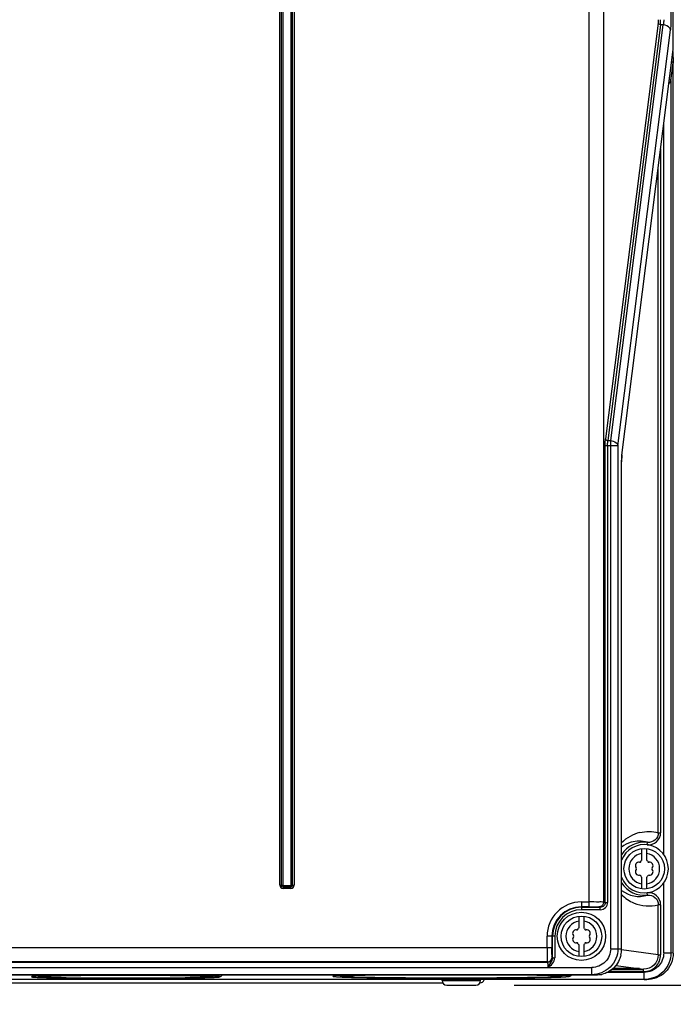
# Model space of a CAD drawing. Header units: inches. Extents: x 0 to 117, y 0 to 83.
# Tile 5 of 73: x 23.03 to 28.37, y 27.3 to 35.33. Entities that reach past the tile are written whole.
import ezdxf

# ---------------------------------------------------------------- set-up
doc = ezdxf.new("R2010")
doc.units = ezdxf.units.IN
doc.header["$LTSCALE"] = 6.431102
doc.header["$MEASUREMENT"] = 0
doc.layers.get('0').update_dxf_attribs({"linetype": 'CONTINUOUS'})
doc.styles.get("Standard").update_dxf_attribs({"font": 'txt', "width": 0.8})
doc.dimstyles.new('DIMSTYLE_1', dxfattribs={"dimtxt": 0.78125, "dimasz": 0.7, "dimexe": 0.18, "dimexo": 0.0625, "dimgap": 0.09, "dimtad": 1, "dimdec": 1, "dimzin": 4, "dimdsep": 46, "dimtxsty": 'STANDARD', "dimblk": '_FILLED', "dimblk1": '_FILLED', "dimblk2": '_FILLED', "dimcen": 0.09, "dimadec": 0, "dimazin": 0, "dimtfac": 1, "dimtdec": 1, "dimtofl": 0, "dimtmove": 0, "dimatfit": 3, "dimldrblk": '_FILLED', "dimfxl": 1, "dimtolj": 1, "dimtzin": 4, "dimarcsym": 0})

# ---------------------------------------------------------------- blocks, each defined once
blk = doc.blocks.new('_FILLED')
at = {"color": 0, "linetype": 'BYBLOCK'}
blk.add_solid([(0, 0), (-1, 0.143), (-1, -0.143)], dxfattribs=at)
blk = doc.blocks.new('*D1')
at = {"color": 7, "linetype": 'CONTINUOUS'}
for p, q in [((34.4062, 24.3699), (34.4062, 32.5758)), ((27.0673, 27.4562), (34.2109, 27.4562)), ((34.2109, 27.4562), (34.7812, 27.4562)), ((34.4062, 27.4562), (34.4062, 24.3699)), ((34.4062, 21.2837), (34.4062, 24.3699)), ((30.4618, 21.2837), (34.2109, 21.2837)), ((34.2109, 21.2837), (34.7812, 21.2837))]:
    blk.add_line(p, q, dxfattribs=at)
at = {"color": 7, "linetype": 'CONTINUOUS', "xscale": 0.7, "yscale": 0.7, "zscale": 0.7}
for p, rotation in [((34.4062, 27.4562), 90), ((34.4062, 21.2837), 270)]:
    blk.add_blockref('_FILLED', p, dxfattribs=dict(at, rotation=rotation))
at = {"color": 7, "linetype": 'CONTINUOUS', "insert": (33.4296, 28.2008), "char_height": 0.78125, "width": 9.375, "attachment_point": 1, "rotation": 90, "line_spacing_factor": 0.9}
blk.add_mtext('200 MIN\\PAIR SPACE INLET', dxfattribs=at)

msp = doc.modelspace()

# ---------------------------------------------------------------- linework, layer by layer
at = {"color": 7, "linetype": 'CONTINUOUS'}
for p, q in [((28.3459, 52.8953), (28.3459, 35.3302)), ((28.3643, 35.0847), (28.3643, 52.9053)), ((27.6795, 28.0966), (27.6795, 52.7065)), ((27.7967, 52.5887), (27.7967, 28.1328)), ((25.1561, 28.2726), (25.1561, 45.0448)), ((25.1683, 45.0448), (25.1683, 28.2726)), ((25.1806, 45.0448), (25.1806, 28.2701)), ((25.2486, 28.2701), (25.2486, 45.0448)), ((25.2609, 28.2726), (25.2609, 45.0448)), ((25.2732, 45.0448), (25.2732, 28.2726)), ((28.2411, 35.3023), (27.8127, 31.9118)), ((28.2606, 35.2884), (27.8323, 31.8978)), ((27.8546, 31.8978), (28.283, 35.2884)), ((28.283, 35.2884), (28.2606, 35.2884)), ((27.9132, 31.8561), (28.3416, 35.2466)), ((27.9466, 31.7788), (28.3643, 35.0875)), ((28.3626, 35.0717), (28.3643, 34.976)), ((28.3459, 34.8326), (28.3643, 34.9778)), ((28.3642, 34.9774), (28.3642, 34.9771)), ((28.3643, 27.7178), (28.3643, 34.975)), ((28.3459, 34.8326), (28.3459, 27.7199)), ((28.2874, 28.5218), (28.2874, 34.476)), ((28.2621, 34.2758), (28.2621, 28.6999)), ((28.2425, 28.6999), (28.2425, 34.1212)), ((27.8323, 31.8978), (27.8546, 31.8978)), ((27.8546, 27.7549), (27.8546, 31.8978)), ((27.9132, 31.8561), (27.8098, 31.8561)), ((27.8098, 28.1328), (27.8098, 31.8561)), ((27.8294, 31.8561), (27.8294, 28.1314)), ((27.9132, 31.8561), (27.9132, 27.7528)), ((27.9439, 31.7256), (27.9437, 31.7256)), ((27.9439, 27.7507), (27.9439, 31.7256)), ((27.9466, 31.7813), (27.9466, 31.7788)), ((28.2425, 28.6999), (28.2621, 28.6999)), ((28.1514, 28.6025), (28.1537, 28.622)), ((28.1083, 28.4772), (28.1083, 28.5709)), ((28.1477, 28.5709), (28.1477, 28.4772)), ((25.1561, 28.2726), (25.1806, 28.2726)), ((25.1806, 28.2701), (25.2486, 28.2701)), ((25.1831, 28.2701), (25.1831, 28.2455)), ((25.2461, 28.2455), (25.2461, 28.2701)), ((25.2486, 28.2726), (25.2732, 28.2726)), ((28.1083, 28.2425), (28.1083, 28.3362)), ((28.1477, 28.3362), (28.1477, 28.2425)), ((28.2874, 27.7199), (28.2874, 28.2917)), ((25.1831, 28.2578), (25.2461, 28.2578)), ((25.2461, 28.2455), (25.1831, 28.2455)), ((28.1537, 28.1914), (28.1514, 28.2109)), ((27.6162, 28.136), (27.6795, 28.136)), ((27.6162, 28.136), (27.6162, 28.0725)), ((27.7967, 28.1328), (27.8098, 28.1328)), ((27.8098, 28.1314), (27.8294, 28.1314)), ((28.2621, 28.1135), (28.2425, 28.1135)), ((28.2425, 27.705), (28.2425, 28.1135)), ((28.2621, 28.1135), (28.2621, 27.705)), ((27.6795, 28.0966), (27.6162, 28.0966)), ((27.6162, 28.0922), (27.77, 28.0922)), ((27.77, 28.0725), (27.6162, 28.0725)), ((27.7576, 28.0948), (27.77, 28.0922)), ((27.77, 28.0725), (27.77, 28.0922)), ((27.5965, 27.9261), (27.5965, 28.0197)), ((27.6359, 28.0197), (27.6359, 27.9261)), ((27.3991, 27.8555), (27.3357, 27.8555)), ((27.3357, 27.7649), (27.3357, 27.8555)), ((27.3751, 27.8555), (27.3751, 27.7649)), ((27.3795, 27.6811), (27.3795, 27.8555)), ((27.3991, 27.8555), (27.3991, 27.6811)), ((27.5965, 27.6913), (27.5965, 27.785)), ((27.6359, 27.785), (27.6359, 27.6913)), ((22.6556, 27.7649), (27.3751, 27.7649)), ((27.8546, 27.7549), (27.9132, 27.7549)), ((27.9132, 27.7528), (27.9437, 27.7528)), ((28.2425, 27.705), (27.9433, 27.7463)), ((27.9437, 27.7507), (27.9439, 27.7507)), ((28.2425, 27.705), (28.2621, 27.705)), ((28.2874, 27.7199), (28.3459, 27.7199)), ((28.3643, 27.7174), (28.3459, 27.7199)), ((19.8614, 27.6457), (27.3395, 27.6457)), ((27.3377, 27.6468), (22.6475, 27.6468)), ((27.3377, 27.6468), (27.3395, 27.6457)), ((27.3771, 27.6862), (27.3788, 27.685)), ((27.3795, 27.6811), (27.3991, 27.6811)), ((19.4931, 27.5415), (27.7078, 27.5415)), ((19.5006, 27.6016), (27.7002, 27.6016)), ((27.7002, 27.5426), (19.5006, 27.5426)), ((27.7002, 27.5426), (27.7002, 27.6016)), ((27.7002, 27.5426), (27.7078, 27.5415)), ((27.8291, 27.5628), (28.129, 27.5628)), ((28.1235, 27.5675), (27.8373, 27.5675)), ((27.8662, 27.5871), (28.1235, 27.5871)), ((27.8971, 27.6184), (28.0804, 27.5931)), ((28.0804, 27.5931), (28.0647, 27.5936)), ((28.0882, 27.592), (28.1235, 27.5871)), ((28.0899, 27.5924), (28.0899, 27.5925)), ((28.1235, 27.5675), (28.1235, 27.5871)), ((28.129, 27.5037), (28.129, 27.5628)), ((28.129, 27.5037), (19.0719, 27.5037)), ((21.8889, 27.4759), (26.4844, 27.4759)), ((23.2546, 27.5183), (23.2646, 27.518)), ((23.2646, 27.518), (23.2754, 27.5178)), ((23.6988, 27.5127), (23.7647, 27.5124)), ((23.895, 27.5122), (23.9013, 27.5122)), ((24.0321, 27.5124), (24.0968, 27.5126)), ((24.5239, 27.5178), (24.5346, 27.5181)), ((24.5346, 27.5181), (24.5446, 27.5183)), ((25.678, 27.5338), (25.705, 27.5354)), ((25.719, 27.5216), (25.7298, 27.5213)), ((25.7298, 27.5213), (25.7412, 27.521)), ((26.4333, 27.5134), (26.4387, 27.5134)), ((26.4792, 27.4956), (26.4792, 27.5013)), ((26.4792, 27.4956), (26.7941, 27.4956)), ((26.588, 27.5132), (26.5961, 27.5133)), ((26.744, 27.5136), (26.7485, 27.5136)), ((26.789, 27.4759), (26.7889, 27.4759)), ((26.7941, 27.4956), (26.7941, 27.5013)), ((28.129, 27.5037), (28.1465, 27.5013)), ((26.5185, 27.4562), (26.7548, 27.4562))]:
    msp.add_line(p, q, dxfattribs=at)
msp.add_lwpolyline([(27.9439, 31.7255), (27.9439, 31.7358), (27.9442, 31.746), (27.9446, 31.7556), (27.9452, 31.7644), (27.9459, 31.7723), (27.9466, 31.7788)], dxfattribs=at)
for centre, radius in [((28.128, 28.4067), 0.1654), ((27.6162, 27.8555), 0.1969), ((27.6162, 27.8555), 0.1654)]:
    msp.add_circle(centre, radius, dxfattribs=at)
for centre, radius, start, end in [((28.163, 28.4032), 0.3067, 103.25987, 135.5942), ((28.128, 28.4067), 0.2169, 83.18611, 148.1443), ((28.128, 28.4067), 0.1969, 200.63056, 159.37997), ((28.0853, 28.404), 0.2283, 106.4689, 128.30416), ((28.0858, 28.4029), 0.2295, 72.77224, 106.4864), ((28.128, 28.4067), 0.126, 98.9893, 261.0107), ((28.128, 28.4067), 0.126, 278.9893, 81.0107), ((28.0838, 28.4322), 0.0278, 79.87712, 220.12227), ((28.0908, 28.4711), 0.0118, 259.87712, 340.12432), ((28.128, 28.4577), 0.0278, 135.18228, 160.2725), ((28.128, 28.4577), 0.0278, 19.87712, 44.81772), ((28.1652, 28.4711), 0.0118, 199.87712, 280.12432), ((28.1722, 28.4322), 0.0278, 319.87712, 100.12227), ((28.0838, 28.3812), 0.0278, 139.87712, 280.12227), ((28.0536, 28.4067), 0.0118, 319.87712, 40.12432), ((28.0908, 28.3423), 0.0118, 19.87712, 100.12432), ((28.128, 28.3557), 0.0278, 199.87712, 224.81772), ((28.128, 28.3557), 0.0278, 315.18228, 340.2725), ((28.1652, 28.3423), 0.0118, 79.87712, 160.12432), ((28.1722, 28.3812), 0.0278, 259.87712, 40.12227), ((28.2024, 28.4067), 0.0118, 139.87712, 220.12432), ((25.1831, 28.2726), 0.0271, 180, 270), ((25.1831, 28.2726), 0.0148, 180, 270), ((25.2461, 28.2726), 0.0271, 270, 0), ((25.2461, 28.2726), 0.0148, 270, 0), ((28.128, 28.4067), 0.2169, 211.8557, 276.81389), ((28.0858, 28.4103), 0.2292, 231.7491, 287.24228), ((28.1629, 28.4102), 0.3067, 224.415, 247.45338), ((27.6162, 27.8555), 0.2805, 90, 180), ((28.1636, 28.4116), 0.3082, 247.44535, 284.75836), ((27.6162, 27.8555), 0.2411, 90, 180), ((27.6162, 27.8555), 0.2367, 90, 180), ((27.6162, 27.8555), 0.217, 90, 180), ((27.6162, 27.8555), 0.126, 98.9893, 261.0107), ((27.6162, 27.8555), 0.126, 278.9893, 81.0107), ((27.572, 27.881), 0.0278, 79.87712, 220.12227), ((27.5418, 27.8555), 0.0118, 319.87712, 40.12432), ((27.579, 27.9199), 0.0118, 259.87712, 340.12432), ((27.6162, 27.9065), 0.0278, 135.18228, 160.2725), ((27.6162, 27.9065), 0.0278, 19.87712, 44.81772), ((27.6534, 27.9199), 0.0118, 199.87712, 280.12432), ((27.6603, 27.881), 0.0278, 319.87712, 100.12227), ((27.6906, 27.8555), 0.0118, 139.87712, 220.12432), ((27.572, 27.83), 0.0278, 139.87712, 280.12227), ((27.579, 27.7911), 0.0118, 19.87712, 100.12432), ((27.6162, 27.8045), 0.0278, 199.87712, 224.81772), ((27.6162, 27.8045), 0.0278, 315.18228, 340.2725), ((27.6534, 27.7911), 0.0118, 79.87712, 160.12432), ((27.6603, 27.83), 0.0278, 259.87712, 40.12227), ((27.7314, 27.7509), 0.2123, 347.25486, 359.9414), ((27.3377, 27.6862), 0.0394, 270.01694, 359.99397), ((27.3395, 27.685), 0.0394, 270.0148, 359.99611), ((27.9705, 21.0129), 6.5815, 89.72929, 90.26632), ((27.9812, 22.8493), 4.745, 89.25242, 89.75389), ((28.0053, 24.7588), 2.8354, 89.00062, 89.23489), ((28.0213, 25.6703), 1.9238, 88.706, 89.00382), ((23.3738, 32.1451), 4.6283, 267.85046, 268.52414), ((23.343, 25.0662), 2.4664, 92.1379, 92.54719), ((23.4062, 23.3701), 4.1636, 91.69588, 92.07119), ((23.898, 70.8463), 43.3341, 269.82371, 269.99607), ((23.8989, 70.8499), 43.3377, 270.00321, 270.17604), ((24.3955, 23.5146), 4.019, 87.88335, 88.29478), ((24.4433, 24.8241), 2.7086, 87.62817, 87.87151), ((24.4072, 32.6459), 5.1294, 271.53526, 272.13919), ((24.4537, 25.0602), 2.4724, 87.45759, 87.86155), ((25.7629, 29.9332), 2.4117, 267.02313, 267.68047), ((25.8192, 31.2754), 3.7551, 267.49383, 268.04027), ((25.84, 31.8061), 4.2862, 267.66395, 268.10846), ((25.8976, 33.5046), 5.9856, 268.02045, 268.29054), ((25.8252, 25.0563), 2.482, 92.34146, 92.77511), ((26.5453, 79.274), 51.7607, 269.71022, 269.87602), ((26.5531, 82.5057), 54.9925, 269.88078, 270.03633), ((26.5185, 27.4956), 0.0394, 180, 270), ((26.5551, 81.3302), 53.8169, 270.04368, 270.20116), ((26.7548, 27.4956), 0.0394, 270, 360), ((26.789, 27.5113), 0.0354, 270, 343.49662), ((27.1391, 35.8424), 8.3245, 271.51266, 271.67214), ((27.2811, 25.0535), 2.4848, 87.22751, 87.65801)]:
    msp.add_arc(centre, radius, start, end, dxfattribs=at)
for points, knots in [([(28.2425, 35.3302), (28.2425, 35.3229), (28.2422, 35.3136), (28.2413, 35.3043), (28.2411, 35.3023)], [0, 0, 0, 0, 0.785423, 1, 1, 1, 1]), ([(28.2606, 35.2884), (28.2608, 35.2914), (28.2618, 35.3053), (28.2621, 35.3192), (28.2621, 35.3302)], [0, 0, 0, 0, 0.214423, 1, 1, 1, 1]), ([(28.2874, 35.3302), (28.2874, 35.3263), (28.287, 35.3123), (28.2855, 35.2983), (28.283, 35.2884)], [0, 0, 0, 0, 0.275538, 1, 1, 1, 1]), ([(28.3459, 35.3302), (28.3459, 35.3225), (28.3456, 35.2946), (28.3441, 35.2667), (28.3416, 35.2466)], [0, 0, 0, 0, 0.275771, 1, 1, 1, 1]), ([(28.3416, 35.2467), (28.3409, 35.252), (28.3308, 35.2761), (28.3026, 35.2872), (28.283, 35.2884)], [0, 0, 0, 0, 0.215541, 1, 1, 1, 1]), ([(28.3296, 34.81), (28.3318, 34.8115), (28.3392, 34.8173), (28.3447, 34.826), (28.3459, 34.8326)], [0, 0, 0, 0, 0.285923, 1, 1, 1, 1]), ([(27.8098, 31.8561), (27.8098, 31.8612), (27.8101, 31.8798), (27.8111, 31.8984), (27.8127, 31.9118)], [0, 0, 0, 0, 0.275771, 1, 1, 1, 1]), ([(27.8294, 31.8561), (27.8294, 31.8599), (27.8296, 31.8739), (27.8306, 31.8879), (27.8323, 31.8978)], [0, 0, 0, 0, 0.275693, 1, 1, 1, 1]), ([(27.8546, 31.8978), (27.8619, 31.8974), (27.8859, 31.8932), (27.9111, 31.8736), (27.9132, 31.8561)], [0, 0, 0, 0, 0.290451, 1, 1, 1, 1]), ([(27.9466, 31.7813), (27.9461, 31.7774), (27.9443, 31.7589), (27.9437, 31.7402), (27.9437, 31.7256)], [0, 0, 0, 0, 0.214585, 1, 1, 1, 1]), ([(28.1514, 28.6025), (28.1781, 28.5993), (28.2372, 28.6165), (28.2621, 28.6729), (28.2621, 28.6999)], [0, 0, 0, 0, 0.500232, 1, 1, 1, 1]), ([(28.2425, 28.6999), (28.2425, 28.6783), (28.2225, 28.633), (28.1752, 28.6195), (28.1537, 28.622)], [0, 0, 0, 0, 0.499736, 1, 1, 1, 1]), ([(28.2621, 28.1135), (28.2621, 28.1405), (28.2372, 28.1969), (28.1781, 28.2141), (28.1514, 28.2109)], [0, 0, 0, 0, 0.499774, 1, 1, 1, 1]), ([(28.1537, 28.1914), (28.1752, 28.1939), (28.2225, 28.1804), (28.2426, 28.1351), (28.2425, 28.1135)], [0, 0, 0, 0, 0.500273, 1, 1, 1, 1]), ([(27.7967, 28.1342), (27.7837, 28.1359), (27.7445, 28.1348), (27.7055, 28.136), (27.6795, 28.136)], [0, 0, 0, 0, 0.333523, 1, 1, 1, 1]), ([(27.7967, 28.1342), (27.7966, 28.1241), (27.7883, 28.1034), (27.7676, 28.0948), (27.7576, 28.0948)], [0, 0, 0, 0, 0.501114, 1, 1, 1, 1]), ([(27.77, 28.0725), (27.7851, 28.0725), (27.8166, 28.0849), (27.8294, 28.1164), (27.8294, 28.1314)], [0, 0, 0, 0, 0.500184, 1, 1, 1, 1]), ([(27.8098, 28.1314), (27.8098, 28.1213), (27.8012, 28.1003), (27.7801, 28.0922), (27.77, 28.0922)], [0, 0, 0, 0, 0.499938, 1, 1, 1, 1]), ([(27.6795, 28.0966), (27.6968, 28.0966), (27.7227, 28.0955), (27.7491, 28.0966), (27.7576, 28.0948)], [0, 0, 0, 0, 0.66639, 1, 1, 1, 1]), ([(27.3357, 27.7649), (27.3357, 27.75), (27.3359, 27.7224), (27.336, 27.6899), (27.3367, 27.6687), (27.3366, 27.6576), (27.3377, 27.6512), (27.3371, 27.6474), (27.3377, 27.6468)], [0, 0, 0, 0, 0.378567, 0.700759, 0.825114, 0.918637, 0.977557, 1, 1, 1, 1]), ([(27.3771, 27.6862), (27.3753, 27.6874), (27.3777, 27.6973), (27.3746, 27.7118), (27.3755, 27.7368), (27.3751, 27.755), (27.3751, 27.7649)], [0, 0, 0, 0, 0.081551, 0.299397, 0.62148, 1, 1, 1, 1]), ([(27.8546, 27.7549), (27.8546, 27.7156), (27.8213, 27.6339), (27.7395, 27.6016), (27.7002, 27.6016)], [0, 0, 0, 0, 0.499814, 1, 1, 1, 1]), ([(27.9132, 27.7549), (27.9132, 27.7006), (27.8675, 27.5877), (27.7545, 27.5426), (27.7002, 27.5426)], [0, 0, 0, 0, 0.500005, 1, 1, 1, 1]), ([(27.9385, 27.704), (27.9299, 27.6662), (27.8906, 27.5939), (27.8189, 27.5538), (27.7812, 27.5446)], [0, 0, 0, 0, 0.49997, 1, 1, 1, 1]), ([(28.2425, 27.705), (28.2425, 27.6748), (28.2168, 27.6118), (28.1537, 27.5871), (28.1235, 27.5871)], [0, 0, 0, 0, 0.499786, 1, 1, 1, 1]), ([(28.1235, 27.5675), (28.1587, 27.5675), (28.2322, 27.5964), (28.2621, 27.6698), (28.2621, 27.705)], [0, 0, 0, 0, 0.500188, 1, 1, 1, 1]), ([(28.2874, 27.7199), (28.2874, 27.6797), (28.2532, 27.5959), (28.1692, 27.5628), (28.129, 27.5628)], [0, 0, 0, 0, 0.49981, 1, 1, 1, 1]), ([(28.3459, 27.7199), (28.3459, 27.6647), (28.2993, 27.5496), (28.1842, 27.5038), (28.129, 27.5037)], [0, 0, 0, 0, 0.5, 1, 1, 1, 1]), ([(28.3643, 27.7174), (28.3643, 27.662), (28.3174, 27.5466), (28.2019, 27.5013), (28.1465, 27.5013)], [0, 0, 0, 0, 0.500081, 1, 1, 1, 1]), ([(27.3395, 27.6457), (27.3406, 27.6453), (27.3398, 27.6393), (27.3415, 27.6316), (27.3414, 27.6175), (27.3416, 27.6076), (27.3416, 27.6021)], [0, 0, 0, 0, 0.08315, 0.300858, 0.623124, 1, 1, 1, 1]), ([(27.3407, 27.6016), (27.355, 27.6111), (27.3848, 27.6295), (27.3982, 27.6642), (27.3991, 27.6811)], [0, 0, 0, 0, 0.503345, 1, 1, 1, 1]), ([(27.3795, 27.6811), (27.3795, 27.6737), (27.3719, 27.6444), (27.3515, 27.622), (27.3416, 27.6024)], [0, 0, 0, 0, 0.252112, 1, 1, 1, 1]), ([(27.3788, 27.685), (27.3791, 27.6849), (27.3793, 27.6828), (27.3794, 27.6813), (27.3794, 27.6798)], [0, 0, 0, 0, 0.166425, 1, 1, 1, 1]), ([(24.5987, 27.5201), (24.6161, 27.5208), (24.6387, 27.5226), (24.6692, 27.5235), (24.6837, 27.5329), (24.6855, 27.5415)], [0, 0, 0, 0, 0.56271, 0.719134, 1, 1, 1, 1]), ([(25.9374, 27.5415), (25.915, 27.5412), (25.8425, 27.5398), (25.7699, 27.5382), (25.7198, 27.536)], [0, 0, 0, 0, 0.308063, 1, 1, 1, 1]), ([(25.7238, 27.5362), (25.7375, 27.5368), (25.8086, 27.5392), (25.8798, 27.5406), (25.9372, 27.5415)], [0, 0, 0, 0, 0.192532, 1, 1, 1, 1]), ([(27.388, 27.536), (27.3742, 27.5365), (27.3013, 27.5392), (27.2283, 27.5406), (27.169, 27.5415)], [0, 0, 0, 0, 0.188001, 1, 1, 1, 1]), ([(27.1692, 27.5415), (27.1908, 27.5412), (27.262, 27.5399), (27.3332, 27.5382), (27.3826, 27.5362)], [0, 0, 0, 0, 0.304761, 1, 1, 1, 1]), ([(27.4079, 27.5379), (27.3972, 27.5382), (27.3476, 27.5397), (27.298, 27.5408), (27.2589, 27.5415)], [0, 0, 0, 0, 0.213966, 1, 1, 1, 1]), ([(27.4487, 27.5238), (27.4663, 27.5246), (27.4932, 27.5253), (27.5305, 27.5303), (27.5356, 27.5415)], [0, 0, 0, 0, 0.58863, 1, 1, 1, 1]), ([(27.7078, 27.5415), (27.7174, 27.5415), (27.742, 27.5423), (27.7666, 27.5437), (27.7816, 27.5446)], [0, 0, 0, 0, 0.389815, 1, 1, 1, 1]), ([(27.8704, 27.5912), (27.9097, 27.5901), (27.9812, 27.5906), (28.0529, 27.5897), (28.085, 27.5918)], [0, 0, 0, 0, 0.549109, 1, 1, 1, 1]), ([(27.9399, 27.5943), (27.9334, 27.5943), (27.911, 27.5941), (27.8887, 27.5939), (27.8729, 27.5935)], [0, 0, 0, 0, 0.292794, 1, 1, 1, 1]), ([(28.0899, 27.5925), (28.0897, 27.5927), (28.0862, 27.5928), (28.0833, 27.593), (28.0804, 27.5931)], [0, 0, 0, 0, 0.084528, 1, 1, 1, 1]), ([(28.0882, 27.592), (28.0886, 27.5921), (28.0898, 27.5918), (28.0894, 27.5924), (28.0893, 27.5924)], [0, 0, 0, 0, 0.831651, 1, 1, 1, 1]), ([(23.1764, 27.5301), (23.1698, 27.5298), (23.1587, 27.5291), (23.1434, 27.5284), (23.1366, 27.5268), (23.1307, 27.5266), (23.1307, 27.5256)], [0, 0, 0, 0, 0.43225, 0.743552, 0.932429, 1, 1, 1, 1]), ([(23.1307, 27.5256), (23.1307, 27.5253), (23.1321, 27.5248), (23.1329, 27.5246), (23.1337, 27.5244)], [0, 0, 0, 0, 0.292014, 1, 1, 1, 1]), ([(23.1337, 27.5244), (23.1356, 27.524), (23.1498, 27.5223), (23.1641, 27.5216), (23.1764, 27.521)], [0, 0, 0, 0, 0.140126, 1, 1, 1, 1]), ([(23.233, 27.5323), (23.2276, 27.5321), (23.2087, 27.5315), (23.1899, 27.5308), (23.1764, 27.5301)], [0, 0, 0, 0, 0.285168, 1, 1, 1, 1]), ([(23.1764, 27.521), (23.1804, 27.5208), (23.1993, 27.52), (23.2182, 27.5194), (23.233, 27.5189)], [0, 0, 0, 0, 0.214405, 1, 1, 1, 1]), ([(23.1846, 27.5256), (23.1846, 27.5267), (23.1909, 27.5267), (23.1981, 27.5284), (23.2145, 27.5291), (23.2263, 27.5298), (23.2334, 27.5301)], [0, 0, 0, 0, 0.067108, 0.256129, 0.567767, 1, 1, 1, 1]), ([(23.251, 27.5203), (23.2414, 27.5207), (23.2254, 27.5216), (23.203, 27.5221), (23.1933, 27.5246), (23.1846, 27.5241), (23.1846, 27.5256)], [0, 0, 0, 0, 0.431744, 0.744139, 0.933639, 1, 1, 1, 1]), ([(23.2557, 27.531), (23.2482, 27.5307), (23.2275, 27.5298), (23.2068, 27.5292), (23.1938, 27.5274)], [0, 0, 0, 0, 0.365135, 1, 1, 1, 1]), ([(24.5639, 27.5323), (24.3422, 27.539), (23.8985, 27.539), (23.4547, 27.539), (23.233, 27.5323)], [0, 0, 0, 0, 0.500002, 1, 1, 1, 1]), ([(23.233, 27.5189), (23.2622, 27.518), (23.4174, 27.5145), (23.5727, 27.5132), (23.6988, 27.5127)], [0, 0, 0, 0, 0.187902, 1, 1, 1, 1]), ([(23.251, 27.5308), (23.4667, 27.5389), (23.8985, 27.5372), (24.3303, 27.5389), (24.546, 27.5308)], [0, 0, 0, 0, 0.500005, 1, 1, 1, 1]), ([(24.5459, 27.5203), (24.3303, 27.5122), (23.8985, 27.514), (23.4667, 27.5122), (23.251, 27.5203)], [0, 0, 0, 0, 0.500005, 1, 1, 1, 1]), ([(23.2754, 27.5178), (23.4837, 27.5127), (23.8999, 27.5117), (24.3161, 27.5127), (24.5239, 27.5178)], [0, 0, 0, 0, 0.500661, 1, 1, 1, 1]), ([(24.5151, 27.5319), (24.31, 27.538), (23.8992, 27.5381), (23.4884, 27.538), (23.283, 27.5319)], [0, 0, 0, 0, 0.499568, 1, 1, 1, 1]), ([(24.0968, 27.5126), (24.1439, 27.5129), (24.2996, 27.5139), (24.4553, 27.5156), (24.5639, 27.5189)], [0, 0, 0, 0, 0.302321, 1, 1, 1, 1]), ([(24.6123, 27.5256), (24.6123, 27.5241), (24.6036, 27.5246), (24.5939, 27.5221), (24.5715, 27.5216), (24.5555, 27.5207), (24.5459, 27.5203)], [0, 0, 0, 0, 0.066361, 0.255861, 0.568257, 1, 1, 1, 1]), ([(24.6042, 27.5272), (24.6087, 27.5259), (24.572, 27.5317), (24.567, 27.53), (24.5554, 27.5304)], [0, 0, 0, 0, 0.288041, 1, 1, 1, 1]), ([(24.5634, 27.5301), (24.5705, 27.5298), (24.5823, 27.5291), (24.5988, 27.5284), (24.606, 27.5267), (24.6123, 27.5267), (24.6123, 27.5256)], [0, 0, 0, 0, 0.432231, 0.743878, 0.932903, 1, 1, 1, 1]), ([(24.6205, 27.5301), (24.6165, 27.5303), (24.5976, 27.5312), (24.5788, 27.5318), (24.5639, 27.5323)], [0, 0, 0, 0, 0.214405, 1, 1, 1, 1]), ([(24.5639, 27.5189), (24.5693, 27.5191), (24.5882, 27.5197), (24.6071, 27.5204), (24.6205, 27.521)], [0, 0, 0, 0, 0.285168, 1, 1, 1, 1]), ([(24.6632, 27.5268), (24.6613, 27.5271), (24.6471, 27.5289), (24.6328, 27.5295), (24.6205, 27.5301)], [0, 0, 0, 0, 0.140126, 1, 1, 1, 1]), ([(24.6205, 27.521), (24.6272, 27.5214), (24.6382, 27.5221), (24.6535, 27.5228), (24.6603, 27.5244), (24.6662, 27.5246), (24.6662, 27.5256)], [0, 0, 0, 0, 0.43225, 0.743552, 0.932429, 1, 1, 1, 1]), ([(24.6662, 27.5256), (24.6662, 27.5259), (24.6649, 27.5264), (24.664, 27.5266), (24.6632, 27.5268)], [0, 0, 0, 0, 0.292014, 1, 1, 1, 1]), ([(25.6376, 27.5354), (25.6305, 27.535), (25.6186, 27.5342), (25.6022, 27.5333), (25.5948, 27.5316), (25.5886, 27.5312), (25.5886, 27.5301)], [0, 0, 0, 0, 0.432121, 0.743112, 0.931832, 1, 1, 1, 1]), ([(25.5886, 27.5301), (25.5886, 27.5297), (25.59, 27.5291), (25.591, 27.5289), (25.5918, 27.5287)], [0, 0, 0, 0, 0.297613, 1, 1, 1, 1]), ([(25.5918, 27.5287), (25.5939, 27.5283), (25.6091, 27.5262), (25.6245, 27.5255), (25.6376, 27.5248)], [0, 0, 0, 0, 0.140044, 1, 1, 1, 1]), ([(25.6985, 27.5379), (25.6927, 27.5377), (25.6724, 27.537), (25.6521, 27.5361), (25.6376, 27.5354)], [0, 0, 0, 0, 0.285507, 1, 1, 1, 1]), ([(25.6523, 27.5301), (25.6523, 27.5323), (25.6658, 27.5312), (25.6716, 27.5333), (25.678, 27.5338)], [0, 0, 0, 0, 0.258008, 1, 1, 1, 1]), ([(25.6552, 27.5288), (25.6545, 27.529), (25.6536, 27.5292), (25.6523, 27.5297), (25.6523, 27.5301)], [0, 0, 0, 0, 0.702192, 1, 1, 1, 1]), ([(25.7238, 27.5239), (25.7153, 27.5243), (25.6925, 27.5256), (25.6693, 27.5258), (25.6552, 27.5288)], [0, 0, 0, 0, 0.371231, 1, 1, 1, 1]), ([(25.7198, 27.536), (25.7129, 27.5357), (25.6938, 27.5347), (25.6746, 27.534), (25.6624, 27.5322)], [0, 0, 0, 0, 0.360639, 1, 1, 1, 1]), ([(25.6985, 27.5223), (25.7341, 27.5211), (25.9291, 27.5163), (26.1241, 27.5147), (26.2835, 27.5139)], [0, 0, 0, 0, 0.182429, 1, 1, 1, 1]), ([(27.3826, 27.5239), (27.272, 27.5194), (26.9954, 27.516), (26.5532, 27.5133), (26.1109, 27.516), (25.8344, 27.5194), (25.7238, 27.5239)], [0, 0, 0, 0, 0.200182, 0.500008, 0.799829, 1, 1, 1, 1]), ([(25.7412, 27.521), (26.0099, 27.5137), (26.5492, 27.5128), (27.0885, 27.5137), (27.3589, 27.5208)], [0, 0, 0, 0, 0.498387, 1, 1, 1, 1]), ([(26.7485, 27.5136), (26.816, 27.5138), (27.0358, 27.5152), (27.2557, 27.5172), (27.4079, 27.5223)], [0, 0, 0, 0, 0.307101, 1, 1, 1, 1]), ([(27.382, 27.5214), (27.3882, 27.5216), (27.4104, 27.5223), (27.4327, 27.5231), (27.4487, 27.5238)], [0, 0, 0, 0, 0.278745, 1, 1, 1, 1]), ([(27.4541, 27.5301), (27.4541, 27.5285), (27.4448, 27.5287), (27.4343, 27.5261), (27.4102, 27.5254), (27.3929, 27.5244), (27.3826, 27.5239)], [0, 0, 0, 0, 0.066677, 0.255902, 0.56799, 1, 1, 1, 1]), ([(27.4453, 27.532), (27.4506, 27.5302), (27.4075, 27.5376), (27.4015, 27.5354), (27.388, 27.536)], [0, 0, 0, 0, 0.28992, 1, 1, 1, 1]), ([(27.4013, 27.5354), (27.4089, 27.535), (27.4217, 27.5342), (27.4394, 27.5333), (27.4473, 27.5315), (27.4541, 27.5313), (27.4541, 27.5301)], [0, 0, 0, 0, 0.432222, 0.743569, 0.932406, 1, 1, 1, 1]), ([(27.4687, 27.5354), (27.4644, 27.5356), (27.4441, 27.5366), (27.4238, 27.5373), (27.4079, 27.5379)], [0, 0, 0, 0, 0.214136, 1, 1, 1, 1]), ([(27.4079, 27.5223), (27.4137, 27.5225), (27.434, 27.5232), (27.4543, 27.524), (27.4687, 27.5248)], [0, 0, 0, 0, 0.285507, 1, 1, 1, 1]), ([(27.5146, 27.5314), (27.5125, 27.5319), (27.4973, 27.5339), (27.4819, 27.5347), (27.4687, 27.5354)], [0, 0, 0, 0, 0.140044, 1, 1, 1, 1]), ([(27.4687, 27.5248), (27.4759, 27.5251), (27.4877, 27.526), (27.5042, 27.5269), (27.5115, 27.5286), (27.5178, 27.5289), (27.5178, 27.5301)], [0, 0, 0, 0, 0.432121, 0.743112, 0.931832, 1, 1, 1, 1]), ([(27.5178, 27.5301), (27.5178, 27.5304), (27.5164, 27.531), (27.5154, 27.5313), (27.5146, 27.5314)], [0, 0, 0, 0, 0.297613, 1, 1, 1, 1])]:
    msp.add_open_spline(points, degree=3, knots=knots, dxfattribs=at)
for points in [[(28.2606, 35.2884), (28.2526, 35.2889), (28.2421, 35.2944), (28.2411, 35.3024)], [(28.3522, 34.989), (28.3575, 34.9873), (28.3633, 34.9829), (28.3642, 34.9774)], [(28.334, 34.8449), (28.3394, 34.843), (28.3452, 34.8383), (28.3459, 34.8326)], [(27.8127, 31.9118), (27.8138, 31.9038), (27.8243, 31.8983), (27.8323, 31.8978)], [(28.0926, 28.7018), (28.1413, 28.7133), (28.1942, 28.7126), (28.2425, 28.6999)]]:
    msp.add_open_spline(points, degree=3, dxfattribs=at)

# ---------------------------------------------------------------- dimensions: what is measured, and where the dimension line sits
dim = msp.add_linear_dim(base=(34.4062, 27.4562), p1=(30.4618, 21.2837), p2=(27.0673, 27.4562), angle=90, text='200 MIN\\PAIR SPACE INLET', dimstyle='DIMSTYLE_1', dxfattribs=at)
dim.commit()
dim.dimension.update_dxf_attribs({"geometry": '*D1', "text_midpoint": (34.4062, 32.8883), "dimtype": 160})

doc.saveas('drawing.dxf')
